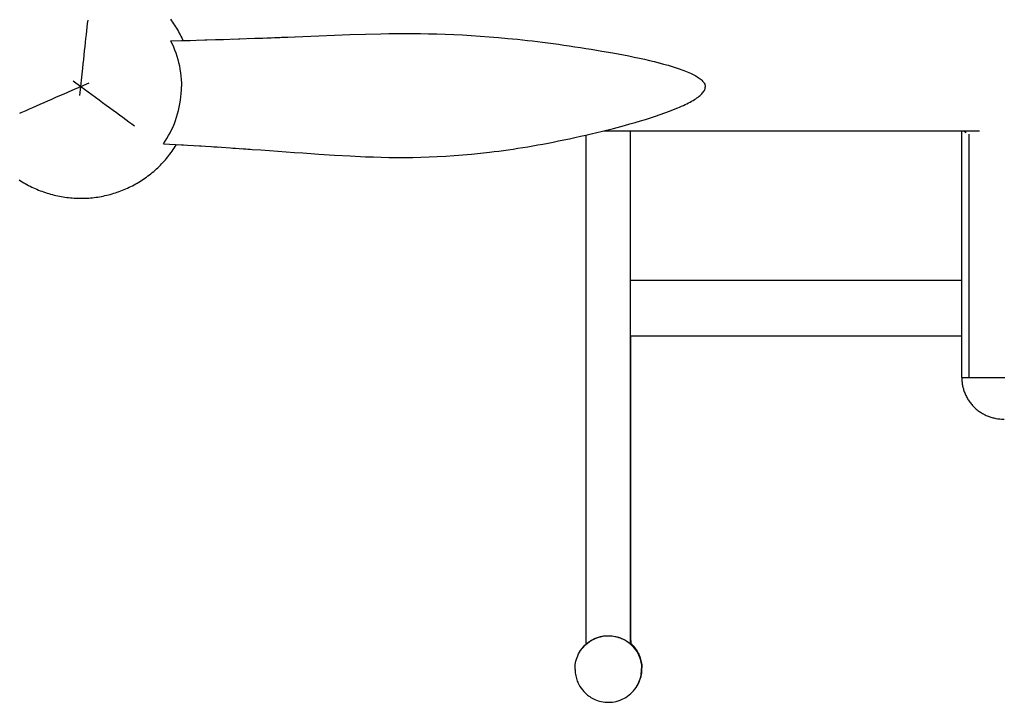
# Model space of a CAD drawing. Header units: millimetres. Extents: x -1529 to 1529, y -292 to 325.
# Tile 6 of 18: x -422 to -67, y -292 to -46. Entities that reach past the tile are written whole.
import ezdxf

# ---------------------------------------------------------------- set-up
doc = ezdxf.new("R2010")
doc.units = ezdxf.units.MM
doc.layers.add('VISIBLE', color=7, linetype='Continuous')

msp = doc.modelspace()

# ---------------------------------------------------------------- linework, layer by layer
at = {"layer": 'VISIBLE'}
for p, q in [((-367.94, -45.83), (-367.55, -46.36)), ((-398.05, -49.98), (-397.91, -48.66)), ((-397.91, -48.66), (-397.77, -47.39)), ((-397.77, -47.39), (-397.7, -46.77)), ((-397.7, -46.77), (-397.63, -46.17)), ((-367.55, -46.36), (-367.16, -46.9)), ((-367.16, -46.9), (-366.79, -47.45)), ((-366.79, -47.45), (-366.42, -48)), ((-366.42, -48), (-366.07, -48.55)), ((-366.07, -48.55), (-365.72, -49.11)), ((-365.72, -49.11), (-365.38, -49.68)), ((-365.38, -49.68), (-365.06, -50.25)), ((-398.52, -54.2), (-398.36, -52.75)), ((-398.36, -52.75), (-398.2, -51.34)), ((-398.2, -51.34), (-398.05, -49.98)), ((-365.06, -50.25), (-364.74, -50.83)), ((-364.74, -50.83), (-364.43, -51.42)), ((-364.43, -51.42), (-364.13, -52)), ((-364.13, -52), (-363.84, -52.6)), ((-363.84, -52.6), (-363.56, -53.2)), ((-363.56, -53.2), (-363.41, -53.53)), ((-355.53, -53.32), (-349.45, -53.13)), ((-355.53, -53.32), (-349.45, -53.13)), ((-351.63, -53.2), (-348.8, -53.11)), ((-349.45, -53.13), (-343.43, -52.93)), ((-349.45, -53.13), (-343.43, -52.93)), ((-349.45, -53.13), (-349.45, -53.13)), ((-349.45, -53.13), (-349.45, -53.13)), ((-345.69, -53), (-342.9, -52.91)), ((-343.43, -52.93), (-337.49, -52.72)), ((-343.43, -52.93), (-337.49, -52.72)), ((-343.43, -52.93), (-343.43, -52.93)), ((-343.43, -52.93), (-343.43, -52.93)), ((-339.82, -52.8), (-336.93, -52.69)), ((-337.49, -52.72), (-334.55, -52.61)), ((-337.49, -52.72), (-334.55, -52.61)), ((-337.49, -52.72), (-337.49, -52.72)), ((-337.49, -52.72), (-337.49, -52.72)), ((-335.92, -52.66), (-334.15, -52.59)), ((-334.55, -52.61), (-331.64, -52.49)), ((-334.55, -52.61), (-331.63, -52.49)), ((-334.55, -52.61), (-334.55, -52.61)), ((-334.55, -52.61), (-334.55, -52.61)), ((-333.14, -52.55), (-331.29, -52.48)), ((-331.64, -52.49), (-328.74, -52.38)), ((-331.64, -52.49), (-331.63, -52.49)), ((-331.63, -52.49), (-328.74, -52.38)), ((-331.63, -52.49), (-331.63, -52.49)), ((-330.43, -52.45), (-328.45, -52.37)), ((-328.74, -52.38), (-325.87, -52.26)), ((-328.74, -52.38), (-325.87, -52.27)), ((-328.74, -52.38), (-328.74, -52.38)), ((-328.74, -52.38), (-328.74, -52.38)), ((-327.89, -52.35), (-325.64, -52.26)), ((-325.87, -52.27), (-323.02, -52.15)), ((-325.87, -52.27), (-325.87, -52.26)), ((-325.64, -52.26), (-322.9, -52.14)), ((-323.02, -52.15), (-320.2, -52.03)), ((-322.9, -52.14), (-320.2, -52.03)), ((-320.2, -52.03), (-317.32, -51.91)), ((-320.2, -52.03), (-317.32, -51.91)), ((-317.32, -51.91), (-314.47, -51.79)), ((-317.32, -51.91), (-314.47, -51.79)), ((-314.47, -51.79), (-308.83, -51.56)), ((-314.47, -51.79), (-308.83, -51.56)), ((-308.83, -51.56), (-303.23, -51.35)), ((-308.83, -51.56), (-303.23, -51.35)), ((-303.23, -51.35), (-297.65, -51.18)), ((-303.23, -51.35), (-297.65, -51.18)), ((-297.65, -51.18), (-292.06, -51.05)), ((-297.65, -51.18), (-292.06, -51.05)), ((-292.06, -51.05), (-289.24, -51.01)), ((-292.06, -51.05), (-289.24, -51.01)), ((-289.24, -51.01), (-286.41, -50.98)), ((-289.24, -51.01), (-286.41, -50.98)), ((-286.41, -50.98), (-283.56, -50.97)), ((-286.41, -50.98), (-283.56, -50.97)), ((-283.56, -50.97), (-280.69, -50.98)), ((-283.56, -50.97), (-280.68, -50.98)), ((-280.69, -50.98), (-277.78, -51)), ((-280.68, -50.98), (-277.78, -51)), ((-277.78, -51), (-274.84, -51.06)), ((-277.78, -51), (-274.84, -51.05)), ((-274.84, -51.05), (-271.87, -51.13)), ((-274.84, -51.06), (-271.87, -51.13)), ((-271.87, -51.13), (-268.86, -51.23)), ((-271.87, -51.13), (-268.86, -51.23)), ((-268.86, -51.23), (-265.8, -51.35)), ((-268.86, -51.23), (-265.8, -51.35)), ((-265.8, -51.35), (-262.69, -51.5)), ((-265.8, -51.35), (-262.69, -51.5)), ((-262.69, -51.5), (-259.53, -51.69)), ((-262.69, -51.5), (-259.53, -51.68)), ((-259.53, -51.68), (-256.31, -51.9)), ((-259.53, -51.69), (-256.32, -51.9)), ((-256.32, -51.9), (-253.04, -52.14)), ((-256.31, -51.9), (-253.04, -52.14)), ((-253.04, -52.14), (-249.7, -52.42)), ((-253.04, -52.14), (-249.69, -52.42)), ((-249.7, -52.42), (-246.29, -52.73)), ((-249.69, -52.42), (-246.28, -52.73)), ((-246.29, -52.73), (-244.55, -52.9)), ((-246.28, -52.73), (-244.55, -52.9)), ((-244.55, -52.9), (-242.8, -53.08)), ((-244.55, -52.9), (-242.8, -53.08)), ((-242.8, -53.08), (-241.03, -53.27)), ((-242.8, -53.08), (-241.03, -53.27)), ((-398.85, -57.2), (-398.68, -55.68)), ((-398.68, -55.68), (-398.52, -54.2)), ((-367.86, -53.64), (-361.67, -53.49)), ((-367.86, -53.64), (-367.35, -54.69)), ((-367.86, -53.64), (-367.86, -53.64)), ((-367.35, -54.69), (-366.87, -55.77)), ((-366.87, -55.77), (-366.42, -56.87)), ((-363.94, -53.54), (-360.77, -53.46)), ((-362.28, -53.5), (-361.67, -53.49)), ((-362.26, -53.5), (-361.67, -53.49)), ((-362.24, -53.5), (-361.67, -53.49)), ((-361.7, -53.49), (-361.67, -53.49)), ((-361.67, -53.49), (-355.53, -53.32)), ((-361.67, -53.49), (-355.53, -53.32)), ((-361.67, -53.49), (-361.67, -53.49)), ((-361.67, -53.49), (-361.67, -53.49)), ((-361.67, -53.49), (-361.67, -53.49)), ((-361.67, -53.49), (-361.67, -53.49)), ((-357.63, -53.38), (-354.75, -53.29)), ((-355.53, -53.32), (-355.53, -53.32)), ((-355.53, -53.32), (-355.53, -53.32)), ((-241.03, -53.27), (-239.24, -53.47)), ((-241.03, -53.27), (-239.24, -53.47)), ((-239.24, -53.47), (-237.43, -53.68)), ((-239.24, -53.47), (-237.43, -53.68)), ((-237.43, -53.68), (-235.6, -53.9)), ((-237.43, -53.68), (-235.6, -53.9)), ((-235.6, -53.9), (-233.74, -54.13)), ((-235.6, -53.9), (-233.74, -54.13)), ((-233.74, -54.13), (-231.87, -54.37)), ((-233.74, -54.13), (-231.87, -54.37)), ((-231.87, -54.37), (-229.97, -54.62)), ((-231.87, -54.37), (-229.97, -54.62)), ((-229.97, -54.62), (-228.05, -54.88)), ((-229.97, -54.62), (-228.05, -54.88)), ((-228.05, -54.88), (-226.11, -55.15)), ((-228.05, -54.88), (-226.11, -55.15)), ((-226.11, -55.15), (-224.14, -55.43)), ((-226.11, -55.15), (-224.14, -55.43)), ((-224.14, -55.43), (-222.15, -55.73)), ((-224.14, -55.43), (-222.15, -55.73)), ((-222.15, -55.73), (-220.14, -56.03)), ((-222.15, -55.73), (-220.13, -56.03)), ((-220.14, -56.03), (-218.22, -56.33)), ((-220.13, -56.03), (-218.21, -56.33)), ((-218.22, -56.33), (-216.28, -56.64)), ((-218.21, -56.33), (-216.28, -56.64)), ((-216.28, -56.64), (-212.37, -57.29)), ((-216.28, -56.64), (-212.37, -57.29)), ((-399.37, -61.9), (-399.19, -60.31)), ((-399.19, -60.31), (-399.02, -58.74)), ((-399.02, -58.74), (-398.85, -57.2)), ((-366.42, -56.87), (-366, -57.99)), ((-366, -57.99), (-365.62, -59.13)), ((-365.62, -59.13), (-365.28, -60.3)), ((-365.28, -60.3), (-364.97, -61.48)), ((-212.37, -57.29), (-208.45, -57.98)), ((-212.37, -57.29), (-208.45, -57.98)), ((-208.45, -57.98), (-204.56, -58.71)), ((-208.45, -57.98), (-204.56, -58.71)), ((-204.56, -58.71), (-202.65, -59.09)), ((-204.56, -58.71), (-202.64, -59.09)), ((-202.65, -59.09), (-200.75, -59.47)), ((-202.64, -59.09), (-200.75, -59.47)), ((-200.75, -59.47), (-198.88, -59.87)), ((-200.75, -59.47), (-198.88, -59.87)), ((-198.88, -59.87), (-197.05, -60.27)), ((-198.88, -59.87), (-197.05, -60.27)), ((-197.05, -60.27), (-195.25, -60.69)), ((-197.05, -60.27), (-195.25, -60.69)), ((-399.9, -66.76), (-399.54, -63.51)), ((-399.54, -63.51), (-399.37, -61.9)), ((-364.97, -61.48), (-364.7, -62.67)), ((-364.7, -62.67), (-364.47, -63.89)), ((-364.47, -63.89), (-364.28, -65.11)), ((-195.25, -60.69), (-193.5, -61.11)), ((-195.25, -60.69), (-193.5, -61.11)), ((-193.5, -61.11), (-191.8, -61.54)), ((-193.5, -61.11), (-191.79, -61.54)), ((-191.8, -61.54), (-190.14, -61.98)), ((-191.79, -61.54), (-190.14, -61.98)), ((-190.14, -61.98), (-188.55, -62.43)), ((-190.14, -61.98), (-188.55, -62.43)), ((-188.55, -62.43), (-187.02, -62.88)), ((-188.55, -62.43), (-187.02, -62.88)), ((-187.02, -62.88), (-185.56, -63.35)), ((-187.02, -62.88), (-185.56, -63.35)), ((-185.56, -63.35), (-184.17, -63.82)), ((-185.56, -63.35), (-184.17, -63.82)), ((-184.17, -63.82), (-183.51, -64.06)), ((-184.17, -63.82), (-183.51, -64.06)), ((-400.26, -70.05), (-399.9, -66.76)), ((-364.28, -65.11), (-364.13, -66.34)), ((-364.13, -66.34), (-364.03, -67.58)), ((-183.51, -64.06), (-182.87, -64.3)), ((-183.51, -64.06), (-182.86, -64.3)), ((-182.87, -64.3), (-182.24, -64.54)), ((-182.86, -64.3), (-182.24, -64.54)), ((-182.24, -64.54), (-181.64, -64.79)), ((-182.24, -64.54), (-181.64, -64.78)), ((-181.64, -64.78), (-181.06, -65.03)), ((-181.64, -64.79), (-181.06, -65.03)), ((-181.06, -65.03), (-180.5, -65.28)), ((-181.06, -65.03), (-180.5, -65.28)), ((-180.5, -65.28), (-179.97, -65.53)), ((-180.5, -65.28), (-179.97, -65.53)), ((-179.97, -65.53), (-179.46, -65.78)), ((-179.97, -65.53), (-179.46, -65.78)), ((-179.46, -65.78), (-178.98, -66.04)), ((-179.46, -65.78), (-178.98, -66.03)), ((-178.98, -66.03), (-178.52, -66.29)), ((-178.98, -66.04), (-178.52, -66.29)), ((-178.52, -66.29), (-178.09, -66.55)), ((-178.52, -66.29), (-178.08, -66.55)), ((-178.09, -66.55), (-177.68, -66.81)), ((-178.08, -66.55), (-177.68, -66.81)), ((-177.68, -66.81), (-177.3, -67.07)), ((-177.68, -66.81), (-177.3, -67.07)), ((-177.3, -67.07), (-176.95, -67.33)), ((-177.3, -67.07), (-176.95, -67.33)), ((-176.95, -67.33), (-176.63, -67.59)), ((-176.95, -67.33), (-176.63, -67.59)), ((-403.29, -71.38), (-400.26, -70.05)), ((-402.93, -68.09), (-400.26, -70.05)), ((-400.62, -73.33), (-400.26, -70.05)), ((-400.26, -70.05), (-397.24, -68.72)), ((-400.26, -70.05), (-397.6, -72)), ((-364.03, -67.58), (-363.96, -68.83)), ((-363.97, -71.33), (-363.94, -70.08)), ((-363.96, -68.83), (-363.94, -70.08)), ((-176.63, -67.59), (-176.33, -67.86)), ((-176.63, -67.59), (-176.33, -67.86)), ((-176.33, -67.86), (-176.07, -68.13)), ((-176.33, -67.86), (-176.07, -68.13)), ((-176.07, -68.13), (-175.84, -68.4)), ((-176.07, -68.13), (-175.83, -68.4)), ((-175.84, -68.4), (-175.63, -68.67)), ((-175.83, -68.4), (-175.63, -68.67)), ((-175.63, -68.67), (-175.46, -68.94)), ((-175.63, -68.67), (-175.46, -68.94)), ((-175.46, -68.94), (-175.32, -69.21)), ((-175.46, -68.94), (-175.32, -69.21)), ((-175.32, -69.21), (-175.22, -69.49)), ((-175.32, -69.21), (-175.22, -69.49)), ((-175.32, -69.21), (-175.22, -69.49)), ((-175.31, -71.2), (-175.21, -70.91)), ((-175.31, -71.2), (-175.21, -70.91)), ((-175.22, -69.49), (-175.15, -69.76)), ((-175.22, -69.49), (-175.14, -69.76)), ((-175.22, -69.49), (-175.14, -69.76)), ((-175.21, -70.91), (-175.14, -70.62)), ((-175.21, -70.91), (-175.14, -70.62)), ((-175.15, -69.76), (-175.11, -70.04)), ((-175.14, -69.76), (-175.11, -70.04)), ((-175.14, -70.62), (-175.1, -70.33)), ((-175.14, -70.62), (-175.11, -70.33)), ((-175.11, -70.04), (-175.1, -70.33)), ((-175.11, -70.04), (-175.11, -70.33)), ((-175.11, -70.04), (-175.1, -70.33)), ((-410.67, -74.62), (-409.23, -73.99)), ((-409.23, -73.99), (-407.76, -73.34)), ((-407.76, -73.34), (-406.28, -72.69)), ((-406.28, -72.69), (-403.29, -71.38)), ((-397.6, -72), (-394.96, -73.94)), ((-394.96, -73.94), (-393.65, -74.89)), ((-364.29, -75.07), (-364.14, -73.83)), ((-364.14, -73.83), (-364.03, -72.58)), ((-364.03, -72.58), (-363.97, -71.33)), ((-179.03, -74.79), (-178.56, -74.49)), ((-179.03, -74.79), (-178.56, -74.49)), ((-178.56, -74.49), (-178.12, -74.18)), ((-178.56, -74.49), (-178.12, -74.18)), ((-178.12, -74.18), (-177.7, -73.88)), ((-178.12, -74.18), (-177.7, -73.88)), ((-177.7, -73.88), (-177.31, -73.58)), ((-177.7, -73.88), (-177.32, -73.58)), ((-177.32, -73.58), (-176.96, -73.28)), ((-177.31, -73.58), (-176.96, -73.28)), ((-176.96, -73.28), (-176.63, -72.98)), ((-176.96, -73.28), (-176.63, -72.98)), ((-176.63, -72.98), (-176.33, -72.68)), ((-176.63, -72.98), (-176.33, -72.68)), ((-176.33, -72.68), (-176.06, -72.39)), ((-176.33, -72.68), (-176.06, -72.39)), ((-176.06, -72.39), (-175.82, -72.09)), ((-176.06, -72.39), (-175.83, -72.09)), ((-175.83, -72.09), (-175.62, -71.79)), ((-175.82, -72.09), (-175.62, -71.79)), ((-175.62, -71.79), (-175.45, -71.5)), ((-175.62, -71.79), (-175.45, -71.5)), ((-175.45, -71.5), (-175.31, -71.2)), ((-175.45, -71.5), (-175.31, -71.2)), ((-418.74, -78.17), (-417.48, -77.62)), ((-417.48, -77.62), (-416.19, -77.05)), ((-416.19, -77.05), (-414.85, -76.46)), ((-414.85, -76.46), (-413.49, -75.86)), ((-413.49, -75.86), (-412.09, -75.25)), ((-412.09, -75.25), (-410.67, -74.62)), ((-393.65, -74.89), (-392.36, -75.84)), ((-392.36, -75.84), (-391.09, -76.77)), ((-391.09, -76.77), (-389.84, -77.69)), ((-389.84, -77.69), (-388.61, -78.59)), ((-365, -78.75), (-364.72, -77.53)), ((-364.72, -77.53), (-364.49, -76.31)), ((-364.49, -76.31), (-364.29, -75.07)), ((-186.52, -78.41), (-185.06, -77.81)), ((-185.06, -77.81), (-184.36, -77.51)), ((-185.06, -77.81), (-185.06, -77.81)), ((-184.36, -77.51), (-183.68, -77.21)), ((-184.36, -77.51), (-183.68, -77.21)), ((-183.68, -77.21), (-183.02, -76.91)), ((-183.68, -77.21), (-183.02, -76.91)), ((-183.02, -76.91), (-182.38, -76.6)), ((-183.02, -76.91), (-182.38, -76.6)), ((-182.38, -76.6), (-181.76, -76.3)), ((-182.38, -76.6), (-181.76, -76.3)), ((-181.76, -76.3), (-181.17, -76)), ((-181.76, -76.3), (-181.17, -76)), ((-181.17, -76), (-180.6, -75.7)), ((-181.17, -76), (-180.6, -75.7)), ((-180.6, -75.7), (-180.05, -75.39)), ((-180.6, -75.7), (-180.05, -75.39)), ((-180.05, -75.39), (-179.53, -75.09)), ((-180.05, -75.39), (-179.53, -75.09)), ((-179.53, -75.09), (-179.03, -74.79)), ((-179.53, -75.09), (-179.03, -74.79)), ((-422.24, -79.71), (-421.69, -79.47)), ((-421.69, -79.47), (-421.12, -79.22)), ((-421.12, -79.22), (-419.95, -78.7)), ((-419.95, -78.7), (-418.74, -78.17)), ((-388.61, -78.59), (-387.4, -79.48)), ((-387.4, -79.48), (-386.23, -80.34)), ((-386.23, -80.34), (-385.09, -81.18)), ((-385.09, -81.18), (-383.98, -81.99)), ((-366.07, -82.3), (-365.68, -81.13)), ((-365.68, -81.13), (-365.32, -79.95)), ((-365.32, -79.95), (-365, -78.75)), ((-196.64, -81.93), (-194.82, -81.36)), ((-194.82, -81.36), (-193.05, -80.78)), ((-193.05, -80.78), (-191.33, -80.19)), ((-191.33, -80.19), (-189.66, -79.6)), ((-189.66, -79.6), (-188.06, -79.01)), ((-188.06, -79.01), (-186.52, -78.41)), ((-383.98, -81.99), (-382.91, -82.77)), ((-382.91, -82.77), (-381.88, -83.53)), ((-381.88, -83.53), (-381.38, -83.89)), ((-381.38, -83.89), (-380.89, -84.25)), ((-367.48, -85.68), (-366.98, -84.57)), ((-366.98, -84.57), (-366.51, -83.45)), ((-366.51, -83.45), (-366.07, -82.3)), ((-208.23, -85.19), (-204.27, -84.14)), ((-204.27, -84.14), (-202.32, -83.6)), ((-202.32, -83.6), (-200.39, -83.05)), ((-200.39, -83.05), (-198.5, -82.49)), ((-198.5, -82.49), (-196.64, -81.93)), ((-369.18, -88.84), (-368.59, -87.81)), ((-368.59, -87.81), (-368.02, -86.75)), ((-368.02, -86.75), (-367.48, -85.68)), ((-224.11, -88.92), (-222.14, -88.5)), ((-222.14, -88.5), (-220.14, -88.05)), ((-220.14, -88.05), (-218.18, -87.61)), ((-218.18, -87.61), (-216.2, -87.15)), ((-218.05, -270.88), (-218.05, -87.58)), ((-216.2, -87.15), (-212.22, -86.2)), ((-212.22, -86.2), (-208.23, -85.19)), ((-211.51, -86.02), (-76.25, -86.02)), ((-202.05, -270.9), (-202.05, -86.02)), ((-82.65, -136.66), (-82.65, -86.02)), ((-81.94, -86.02), (-81.47, -86.46)), ((-81.47, -86.46), (-81.17, -86.74)), ((-80.01, -175.03), (-80.01, -87.3)), ((-370.46, -90.8), (-369.81, -89.83)), ((-370.46, -90.8), (-363.94, -91.13)), ((-370.46, -90.8), (-370.46, -90.8)), ((-370.46, -90.8), (-370.46, -90.8)), ((-369.81, -89.83), (-369.18, -88.84)), ((-366.56, -92.29), (-366.2, -91.74)), ((-366.2, -91.74), (-365.85, -91.18)), ((-365.85, -91.18), (-365.77, -91.04)), ((-365.5, -91.05), (-363.2, -91.17)), ((-363.94, -91.13), (-357.47, -91.5)), ((-358.93, -91.41), (-356.89, -91.53)), ((-357.47, -91.5), (-351.05, -91.89)), ((-352.28, -91.82), (-350.66, -91.92)), ((-351.05, -91.89), (-344.71, -92.31)), ((-345.4, -92.27), (-344.46, -92.33)), ((-242.67, -92.37), (-240.91, -92.09)), ((-240.91, -92.09), (-239.13, -91.79)), ((-239.13, -91.79), (-237.32, -91.48)), ((-237.32, -91.48), (-235.5, -91.16)), ((-235.5, -91.16), (-233.66, -90.83)), ((-233.66, -90.83), (-231.79, -90.48)), ((-231.79, -90.48), (-229.91, -90.11)), ((-229.91, -90.11), (-228, -89.73)), ((-228, -89.73), (-226.07, -89.33)), ((-226.07, -89.33), (-224.11, -88.92)), ((-369.32, -95.99), (-368.9, -95.48)), ((-368.9, -95.48), (-368.49, -94.97)), ((-368.49, -94.97), (-368.09, -94.44)), ((-368.09, -94.44), (-367.7, -93.91)), ((-367.7, -93.91), (-367.31, -93.38)), ((-367.31, -93.38), (-366.93, -92.84)), ((-366.93, -92.84), (-366.56, -92.29)), ((-344.71, -92.31), (-341.56, -92.53)), ((-342.26, -92.48), (-339.18, -92.7)), ((-341.56, -92.53), (-338.44, -92.75)), ((-338.44, -92.75), (-335.34, -92.97)), ((-335.34, -92.97), (-332.26, -93.19)), ((-332.26, -93.19), (-329.21, -93.41)), ((-329.21, -93.41), (-326.18, -93.63)), ((-326.18, -93.63), (-323.17, -93.85)), ((-323.17, -93.85), (-320.2, -94.06)), ((-320.2, -94.06), (-317.32, -94.26)), ((-317.32, -94.26), (-314.46, -94.46)), ((-314.46, -94.46), (-308.79, -94.82)), ((-308.79, -94.82), (-303.18, -95.14)), ((-303.18, -95.14), (-297.57, -95.4)), ((-297.57, -95.4), (-294.77, -95.5)), ((-294.77, -95.5), (-291.96, -95.57)), ((-291.96, -95.57), (-289.13, -95.63)), ((-289.13, -95.63), (-286.29, -95.66)), ((-286.29, -95.66), (-283.43, -95.66)), ((-283.43, -95.66), (-280.55, -95.63)), ((-280.55, -95.63), (-277.64, -95.57)), ((-277.64, -95.57), (-274.69, -95.48)), ((-274.69, -95.48), (-271.71, -95.36)), ((-271.71, -95.36), (-268.7, -95.2)), ((-268.7, -95.2), (-265.64, -95)), ((-265.64, -95), (-262.53, -94.76)), ((-262.53, -94.76), (-259.37, -94.47)), ((-259.37, -94.47), (-256.16, -94.15)), ((-256.16, -94.15), (-252.88, -93.78)), ((-252.88, -93.78), (-251.22, -93.57)), ((-251.22, -93.57), (-249.55, -93.36)), ((-249.55, -93.36), (-247.86, -93.13)), ((-247.86, -93.13), (-246.15, -92.89)), ((-246.15, -92.89), (-244.42, -92.63)), ((-244.42, -92.63), (-242.67, -92.37)), ((-372.97, -99.8), (-372.49, -99.35)), ((-372.49, -99.35), (-372.02, -98.9)), ((-372.02, -98.9), (-371.55, -98.43)), ((-371.55, -98.43), (-371.09, -97.96)), ((-371.09, -97.96), (-370.63, -97.48)), ((-370.63, -97.48), (-370.19, -96.99)), ((-370.19, -96.99), (-369.75, -96.49)), ((-369.75, -96.49), (-369.32, -95.99)), ((-377.09, -103.11), (-376.55, -102.72)), ((-376.55, -102.72), (-376.02, -102.33)), ((-376.02, -102.33), (-375.5, -101.93)), ((-375.5, -101.93), (-374.98, -101.52)), ((-374.98, -101.52), (-374.47, -101.11)), ((-374.47, -101.11), (-373.96, -100.68)), ((-373.96, -100.68), (-373.47, -100.25)), ((-373.47, -100.25), (-372.97, -99.8)), ((-422.48, -103.71), (-421.93, -104.07)), ((-421.93, -104.07), (-421.37, -104.42)), ((-421.37, -104.42), (-420.8, -104.76)), ((-420.8, -104.76), (-420.23, -105.09)), ((-420.23, -105.09), (-419.65, -105.42)), ((-419.65, -105.42), (-419.07, -105.73)), ((-419.07, -105.73), (-418.49, -106.03)), ((-418.49, -106.03), (-417.89, -106.33)), ((-417.89, -106.33), (-417.3, -106.61)), ((-383.39, -106.71), (-382.79, -106.43)), ((-382.79, -106.43), (-382.2, -106.14)), ((-382.2, -106.14), (-381.61, -105.84)), ((-381.61, -105.84), (-381.02, -105.53)), ((-381.02, -105.53), (-380.45, -105.22)), ((-380.45, -105.22), (-379.87, -104.89)), ((-379.87, -104.89), (-379.3, -104.55)), ((-379.3, -104.55), (-378.74, -104.2)), ((-378.74, -104.2), (-378.19, -103.85)), ((-378.19, -103.85), (-377.64, -103.48)), ((-377.64, -103.48), (-377.09, -103.11)), ((-417.3, -106.61), (-416.7, -106.89)), ((-416.7, -106.89), (-416.09, -107.15)), ((-416.09, -107.15), (-415.48, -107.41)), ((-415.48, -107.41), (-414.87, -107.65)), ((-414.87, -107.65), (-414.25, -107.88)), ((-414.25, -107.88), (-413.63, -108.11)), ((-413.63, -108.11), (-413.01, -108.32)), ((-413.01, -108.32), (-412.38, -108.53)), ((-412.38, -108.53), (-411.75, -108.72)), ((-411.75, -108.72), (-411.11, -108.9)), ((-411.11, -108.9), (-410.48, -109.08)), ((-410.48, -109.08), (-409.84, -109.24)), ((-409.84, -109.24), (-409.19, -109.39)), ((-409.19, -109.39), (-408.55, -109.53)), ((-408.55, -109.53), (-407.9, -109.66)), ((-407.9, -109.66), (-407.25, -109.78)), ((-407.25, -109.78), (-406.6, -109.89)), ((-406.6, -109.89), (-405.95, -109.99)), ((-405.95, -109.99), (-405.29, -110.08)), ((-395.41, -110.11), (-394.76, -110.03)), ((-394.76, -110.03), (-394.1, -109.93)), ((-394.1, -109.93), (-393.45, -109.82)), ((-393.45, -109.82), (-392.8, -109.71)), ((-392.8, -109.71), (-392.15, -109.58)), ((-392.15, -109.58), (-391.51, -109.44)), ((-391.51, -109.44), (-390.86, -109.3)), ((-390.86, -109.3), (-390.22, -109.14)), ((-390.22, -109.14), (-389.59, -108.97)), ((-389.59, -108.97), (-388.95, -108.79)), ((-388.95, -108.79), (-388.32, -108.6)), ((-388.32, -108.6), (-387.69, -108.4)), ((-387.69, -108.4), (-387.06, -108.19)), ((-387.06, -108.19), (-386.44, -107.97)), ((-386.44, -107.97), (-385.82, -107.74)), ((-385.82, -107.74), (-385.21, -107.5)), ((-385.21, -107.5), (-384.59, -107.25)), ((-384.59, -107.25), (-383.99, -106.99)), ((-383.99, -106.99), (-383.39, -106.71)), ((-405.29, -110.08), (-404.64, -110.16)), ((-404.64, -110.16), (-403.98, -110.22)), ((-403.98, -110.22), (-403.32, -110.28)), ((-403.32, -110.28), (-402.66, -110.32)), ((-402.66, -110.32), (-402, -110.36)), ((-402, -110.36), (-401.34, -110.38)), ((-401.34, -110.38), (-400.68, -110.4)), ((-400.68, -110.4), (-400.02, -110.4)), ((-400.02, -110.4), (-399.36, -110.39)), ((-399.36, -110.39), (-398.7, -110.37)), ((-398.7, -110.37), (-398.04, -110.34)), ((-398.04, -110.34), (-397.38, -110.3)), ((-397.38, -110.3), (-396.73, -110.25)), ((-396.73, -110.25), (-396.07, -110.18)), ((-396.07, -110.18), (-395.41, -110.11)), ((-82.65, -174.99), (-82.65, -136.66)), ((-202.05, -139.95), (-82.65, -139.95)), ((-202.05, -159.85), (-202.04, -159.85)), ((-202.04, -159.85), (-201.97, -159.9)), ((-201.97, -159.9), (-201.94, -159.93)), ((-201.94, -159.93), (-201.93, -159.94)), ((-201.93, -160.74), (-201.93, -159.94)), ((-201.93, -159.94), (-201.93, -159.94)), ((-201.93, -159.94), (-199.76, -159.94)), ((-201.93, -269.84), (-201.93, -160.74)), ((-199.76, -159.94), (-82.65, -159.94)), ((-82.65, -174.99), (-82.65, -175.32)), ((-82.65, -174.99), (-82.65, -174.99)), ((-82.65, -174.99), (-82.62, -174.99)), ((-82.65, -175.32), (-82.64, -175.66)), ((-82.64, -175.66), (-82.62, -176)), ((-82.62, -174.99), (-82.58, -175)), ((-82.62, -176), (-82.59, -176.34)), ((-82.59, -176.34), (-82.56, -176.68)), ((-82.58, -175), (-82.51, -175)), ((-82.56, -176.68), (-82.52, -177.02)), ((-82.52, -177.02), (-82.46, -177.37)), ((-82.51, -175), (-82.32, -175)), ((-82.46, -177.37), (-82.4, -177.72)), ((-82.32, -175), (-82.06, -175.01)), ((-82.06, -175.01), (-81.74, -175.01)), ((-81.74, -175.01), (-81.37, -175.02)), ((-81.37, -175.02), (-80.95, -175.02)), ((-80.95, -175.02), (-80.5, -175.03)), ((-80.5, -175.03), (-80.01, -175.03)), ((-80.01, -175.03), (-79.91, -175.03)), ((-79.91, -175.03), (-79.79, -175.03)), ((-79.79, -175.03), (-79.63, -175.03)), ((-79.63, -175.03), (-79.54, -175.03)), ((-79.54, -175.03), (-79.42, -175.04)), ((-79.42, -175.04), (-79.28, -175.04)), ((-79.28, -175.04), (-79.12, -175.04)), ((-79.12, -175.04), (-78.94, -175.04)), ((-78.94, -175.04), (-78.72, -175.04)), ((-78.72, -175.04), (-78.47, -175.04)), ((-78.47, -175.04), (-78.19, -175.04)), ((-78.19, -175.04), (-77.86, -175.04)), ((-77.86, -175.04), (-77.49, -175.04)), ((-77.49, -175.04), (-77.06, -175.04)), ((-77.06, -175.04), (-76.58, -175.04)), ((-76.58, -175.04), (-76.04, -175.04)), ((-76.04, -175.04), (-75.43, -175.04)), ((-75.43, -175.04), (-75.09, -175.04)), ((-75.09, -175.04), (-74.74, -175.04)), ((-74.74, -175.04), (-74.37, -175.04)), ((-74.37, -175.04), (-73.97, -175.04)), ((-73.97, -175.04), (-73.55, -175.04)), ((-73.55, -175.04), (-73.11, -175.04)), ((-73.11, -175.04), (-72.64, -175.04)), ((-72.64, -175.04), (-72.15, -175.04)), ((-72.15, -175.04), (-71.63, -175.04)), ((-71.63, -175.04), (-71.08, -175.04)), ((-71.08, -175.04), (-70.51, -175.04)), ((-70.51, -175.04), (-69.9, -175.04)), ((-69.9, -175.04), (-69.26, -175.04)), ((-69.26, -175.04), (-68.59, -175.04)), ((-68.59, -175.04), (-67.89, -175.05)), ((-67.89, -175.05), (-67.16, -175.05)), ((-82.4, -177.72), (-82.34, -178.07)), ((-82.34, -178.07), (-82.26, -178.42)), ((-82.26, -178.42), (-82.17, -178.77)), ((-82.17, -178.77), (-82.08, -179.12)), ((-82.08, -179.12), (-81.97, -179.47)), ((-81.97, -179.47), (-81.86, -179.82)), ((-81.86, -179.82), (-81.73, -180.16)), ((-81.73, -180.16), (-81.6, -180.51)), ((-81.6, -180.51), (-81.46, -180.86)), ((-81.46, -180.86), (-81.31, -181.2)), ((-81.31, -181.2), (-81.15, -181.54)), ((-81.15, -181.54), (-80.98, -181.88)), ((-80.98, -181.88), (-80.8, -182.21)), ((-80.8, -182.21), (-80.61, -182.55)), ((-80.61, -182.55), (-80.42, -182.87)), ((-80.42, -182.87), (-80.21, -183.2)), ((-80.21, -183.2), (-80, -183.52)), ((-80, -183.52), (-79.77, -183.83)), ((-79.77, -183.83), (-79.54, -184.14)), ((-79.54, -184.14), (-79.3, -184.44)), ((-79.3, -184.44), (-79.05, -184.74)), ((-79.05, -184.74), (-78.8, -185.03)), ((-78.8, -185.03), (-78.53, -185.32)), ((-78.53, -185.32), (-78.26, -185.6)), ((-78.26, -185.6), (-77.98, -185.87)), ((-77.98, -185.87), (-77.7, -186.13)), ((-77.7, -186.13), (-77.41, -186.39)), ((-77.41, -186.39), (-77.11, -186.63)), ((-77.11, -186.63), (-76.81, -186.87)), ((-76.81, -186.87), (-76.5, -187.11)), ((-76.5, -187.11), (-76.18, -187.33)), ((-76.18, -187.33), (-75.86, -187.54)), ((-75.86, -187.54), (-75.54, -187.75)), ((-75.54, -187.75), (-75.54, -187.75)), ((-75.54, -187.75), (-75.21, -187.95)), ((-75.21, -187.95), (-74.88, -188.14)), ((-74.88, -188.14), (-74.54, -188.32)), ((-74.54, -188.32), (-74.2, -188.48)), ((-74.2, -188.48), (-73.86, -188.64)), ((-73.86, -188.64), (-73.52, -188.8)), ((-73.52, -188.8), (-73.17, -188.94)), ((-73.17, -188.94), (-72.83, -189.07)), ((-72.83, -189.07), (-72.48, -189.19)), ((-72.48, -189.19), (-72.13, -189.31)), ((-72.13, -189.31), (-71.78, -189.41)), ((-71.78, -189.41), (-71.43, -189.51)), ((-71.43, -189.51), (-71.08, -189.59)), ((-71.08, -189.59), (-70.38, -189.74)), ((-70.38, -189.74), (-69.69, -189.85)), ((-69.69, -189.85), (-69, -189.93)), ((-69, -189.93), (-68.97, -189.93)), ((-68.97, -189.93), (-68.29, -189.98)), ((-68.29, -189.98), (-68.25, -189.98)), ((-68.25, -189.98), (-68.18, -189.98)), ((-68.18, -189.98), (-68.09, -189.99)), ((-68.09, -189.99), (-67.99, -189.99)), ((-67.99, -189.99), (-67.32, -190)), ((-216.34, -269.85), (-215.69, -269.48)), ((-216.33, -269.84), (-215.68, -269.47)), ((-216.19, -269.75), (-216.14, -269.72)), ((-216.14, -269.72), (-216.09, -269.69)), ((-216.09, -269.69), (-216.07, -269.68)), ((-216.07, -269.68), (-216.05, -269.67)), ((-216.05, -269.67), (-216.05, -269.67)), ((-216.05, -269.67), (-216.04, -269.67)), ((-216.04, -269.67), (-216.03, -269.66)), ((-216.03, -269.66), (-215.82, -269.54)), ((-215.82, -269.54), (-215.77, -269.51)), ((-215.77, -269.51), (-215.75, -269.51)), ((-215.75, -269.51), (-215.75, -269.5)), ((-215.75, -269.5), (-215.74, -269.5)), ((-215.74, -269.5), (-215.65, -269.45)), ((-215.74, -269.5), (-215.74, -269.5)), ((-215.74, -269.5), (-215.74, -269.5)), ((-215.74, -269.5), (-215.74, -269.5)), ((-215.69, -269.48), (-215.02, -269.15)), ((-215.68, -269.47), (-215.01, -269.14)), ((-215.68, -269.47), (-215.68, -269.47)), ((-215.65, -269.45), (-215.32, -269.28)), ((-215.32, -269.28), (-214.96, -269.11)), ((-215.02, -269.15), (-214.34, -268.87)), ((-215.01, -269.14), (-214.33, -268.85)), ((-215.01, -269.14), (-215.01, -269.14)), ((-215.01, -269.14), (-215.01, -269.14)), ((-214.98, -269.12), (-214.96, -269.11)), ((-214.96, -269.11), (-214.77, -269.03)), ((-214.96, -269.12), (-214.96, -269.11)), ((-214.77, -269.03), (-214.72, -269.01)), ((-214.72, -269.01), (-214.65, -268.98)), ((-214.65, -268.98), (-214.48, -268.91)), ((-214.65, -268.98), (-214.48, -268.91)), ((-214.65, -268.98), (-214.48, -268.91)), ((-214.57, -268.95), (-214.57, -268.95)), ((-214.55, -268.95), (-214.48, -268.91)), ((-214.49, -268.92), (-214.48, -268.91)), ((-214.48, -268.91), (-214.33, -268.86)), ((-214.48, -268.91), (-214.33, -268.86)), ((-214.34, -268.87), (-213.65, -268.63)), ((-214.33, -268.85), (-213.63, -268.61)), ((-214.33, -268.85), (-214.33, -268.85)), ((-214.33, -268.85), (-214.33, -268.85)), ((-214.32, -268.85), (-214.15, -268.79)), ((-214.32, -268.85), (-214.15, -268.79)), ((-214.21, -268.81), (-214.15, -268.79)), ((-214.15, -268.79), (-213.81, -268.67)), ((-214.15, -268.79), (-214.15, -268.79)), ((-213.93, -268.72), (-213.81, -268.67)), ((-213.81, -268.67), (-213.64, -268.62)), ((-213.81, -268.67), (-213.81, -268.67)), ((-213.65, -268.63), (-212.94, -268.43)), ((-213.63, -268.61), (-212.93, -268.42)), ((-213.63, -268.61), (-213.45, -268.56)), ((-213.63, -268.61), (-213.63, -268.61)), ((-213.63, -268.61), (-213.63, -268.61)), ((-213.55, -268.59), (-213.45, -268.56)), ((-213.45, -268.56), (-213.08, -268.45)), ((-213.45, -268.56), (-213.45, -268.56)), ((-213.08, -268.45), (-212.94, -268.42)), ((-212.94, -268.43), (-212.24, -268.28)), ((-212.93, -268.42), (-212.23, -268.26)), ((-212.93, -268.42), (-212.49, -268.31)), ((-212.93, -268.42), (-212.93, -268.42)), ((-212.91, -268.41), (-212.71, -268.36)), ((-212.78, -268.38), (-212.71, -268.36)), ((-212.71, -268.36), (-212.49, -268.31)), ((-212.71, -268.36), (-212.71, -268.36)), ((-212.49, -268.31), (-212.24, -268.27)), ((-212.49, -268.31), (-212.49, -268.31)), ((-212.24, -268.28), (-211.54, -268.17)), ((-212.23, -268.26), (-211.53, -268.16)), ((-212.23, -268.26), (-211.67, -268.17)), ((-212.23, -268.26), (-212.23, -268.26)), ((-212.21, -268.26), (-212.08, -268.24)), ((-212.08, -268.24), (-211.67, -268.17)), ((-211.67, -268.17), (-211.45, -268.15)), ((-211.67, -268.17), (-211.67, -268.17)), ((-211.56, -268.16), (-211.56, -268.16)), ((-211.54, -268.17), (-210.84, -268.11)), ((-211.53, -268.16), (-211.45, -268.15)), ((-211.45, -268.15), (-211.11, -268.11)), ((-211.45, -268.15), (-211.45, -268.15)), ((-211.11, -268.11), (-210.83, -268.09)), ((-211.11, -268.11), (-211.11, -268.11)), ((-211.11, -268.11), (-211.11, -268.11)), ((-211.11, -268.11), (-211.11, -268.11)), ((-210.84, -268.11), (-210.15, -268.08)), ((-210.83, -268.09), (-210.43, -268.07)), ((-210.43, -268.07), (-210.43, -268.07)), ((-210.43, -268.07), (-210.43, -268.07)), ((-210.43, -268.07), (-210.43, -268.07)), ((-210.43, -268.07), (-210.14, -268.07)), ((-210.43, -268.07), (-210.43, -268.07)), ((-210.43, -268.07), (-210.43, -268.07)), ((-210.15, -268.08), (-209.47, -268.09)), ((-210.14, -268.07), (-209.74, -268.07)), ((-209.74, -268.07), (-209.57, -268.07)), ((-209.74, -268.07), (-209.74, -268.07)), ((-209.74, -268.07), (-209.74, -268.07)), ((-209.57, -268.07), (-209.48, -268.08)), ((-209.48, -268.08), (-209.33, -268.09)), ((-209.47, -268.09), (-208.81, -268.15)), ((-209.33, -268.09), (-208.74, -268.14)), ((-208.81, -268.15), (-208.17, -268.23)), ((-208.74, -268.14), (-208.17, -268.21)), ((-208.17, -268.21), (-208.17, -268.21)), ((-208.17, -268.21), (-207.53, -268.33)), ((-208.17, -268.21), (-207.62, -268.31)), ((-208.17, -268.23), (-207.54, -268.35)), ((-207.62, -268.31), (-207.62, -268.31)), ((-207.62, -268.31), (-207.55, -268.33)), ((-207.62, -268.31), (-207.53, -268.33)), ((-207.54, -268.35), (-206.94, -268.49)), ((-207.53, -268.33), (-206.92, -268.48)), ((-207.53, -268.33), (-207.08, -268.44)), ((-207.08, -268.44), (-207.08, -268.44)), ((-207.08, -268.44), (-206.98, -268.47)), ((-207.08, -268.44), (-206.94, -268.47)), ((-206.94, -268.49), (-206.35, -268.67)), ((-206.92, -268.48), (-206.34, -268.65)), ((-206.92, -268.48), (-206.92, -268.48)), ((-206.92, -268.48), (-206.92, -268.48)), ((-206.88, -268.49), (-206.56, -268.58)), ((-206.56, -268.58), (-206.56, -268.58)), ((-206.56, -268.58), (-206.44, -268.62)), ((-206.56, -268.58), (-206.3, -268.66)), ((-206.35, -268.67), (-205.79, -268.87)), ((-206.34, -268.65), (-205.78, -268.85)), ((-206.34, -268.65), (-206.34, -268.65)), ((-206.34, -268.65), (-206.34, -268.65)), ((-206.3, -268.66), (-206.29, -268.67)), ((-206.29, -268.67), (-206.28, -268.67)), ((-206.28, -268.67), (-206.27, -268.68)), ((-206.28, -268.67), (-206.28, -268.67)), ((-206.27, -268.68), (-206.24, -268.68)), ((-206.24, -268.68), (-206.2, -268.7)), ((-206.2, -268.7), (-206.2, -268.7)), ((-206.2, -268.7), (-206.06, -268.75)), ((-206.2, -268.7), (-206.02, -268.76)), ((-206.02, -268.76), (-205.67, -268.89)), ((-205.79, -268.87), (-205.26, -269.08)), ((-205.78, -268.85), (-205.25, -269.07)), ((-205.78, -268.85), (-205.78, -268.85)), ((-205.78, -268.85), (-205.78, -268.85)), ((-205.67, -268.89), (-205.67, -268.89)), ((-205.67, -268.89), (-205.54, -268.95)), ((-205.67, -268.89), (-205.33, -269.03)), ((-205.33, -269.03), (-205.33, -269.03)), ((-205.33, -269.03), (-205.28, -269.06)), ((-205.33, -269.03), (-205.01, -269.17)), ((-205.26, -269.08), (-204.75, -269.32)), ((-205.25, -269.07), (-204.74, -269.31)), ((-205.25, -269.07), (-205.25, -269.07)), ((-205.25, -269.07), (-205.25, -269.07)), ((-205.01, -269.17), (-205.01, -269.17)), ((-205.01, -269.17), (-204.92, -269.22)), ((-205.01, -269.17), (-204.7, -269.32)), ((-204.75, -269.32), (-204.27, -269.57)), ((-204.74, -269.31), (-204.74, -269.31)), ((-204.74, -269.31), (-204.25, -269.56)), ((-204.74, -269.31), (-204.74, -269.31)), ((-204.7, -269.32), (-204.69, -269.32)), ((-204.7, -269.32), (-204.64, -269.36)), ((-204.7, -269.32), (-204.4, -269.48)), ((-204.4, -269.48), (-204.38, -269.48)), ((-204.38, -269.48), (-204.37, -269.49)), ((-204.37, -269.49), (-204.37, -269.49)), ((-204.37, -269.49), (-204.32, -269.52)), ((-204.37, -269.49), (-204.36, -269.5)), ((-204.36, -269.5), (-204.29, -269.54)), ((-204.29, -269.54), (-204.16, -269.61)), ((-204.27, -269.57), (-203.81, -269.84)), ((-204.25, -269.56), (-203.79, -269.83)), ((-204.25, -269.56), (-204.25, -269.56)), ((-204.25, -269.56), (-204.25, -269.56)), ((-204.16, -269.61), (-203.9, -269.76)), ((-220.06, -273.44), (-219.64, -272.84)), ((-219.64, -272.84), (-219.17, -272.27)), ((-219.64, -272.84), (-219.63, -272.83)), ((-219.63, -272.83), (-219.49, -272.66)), ((-219.49, -272.66), (-219.03, -272.08)), ((-219.49, -272.66), (-219.49, -272.66)), ((-219.17, -272.27), (-218.67, -271.72)), ((-219.03, -272.09), (-218.53, -271.54)), ((-219.03, -272.08), (-218.53, -271.54)), ((-218.67, -271.72), (-218.14, -271.2)), ((-218.53, -271.54), (-218.05, -271.07)), ((-218.53, -271.54), (-218.05, -271.08)), ((-218.53, -271.54), (-218.52, -271.53)), ((-218.53, -271.54), (-218.52, -271.53)), ((-218.14, -271.2), (-217.57, -270.72)), ((-218.12, -271.19), (-217.55, -270.7)), ((-218.12, -271.18), (-218.05, -271.12)), ((-218.12, -271.19), (-218.12, -271.19)), ((-218.05, -270.88), (-218.05, -271.12)), ((-218.05, -271.11), (-218.01, -271.08)), ((-218.05, -271.12), (-218.05, -271.11)), ((-218.05, -271.12), (-218.05, -271.12)), ((-218.05, -271.12), (-218.05, -271.12)), ((-218.01, -271.08), (-217.95, -271.03)), ((-217.95, -271.03), (-217.86, -270.95)), ((-217.86, -270.95), (-217.73, -270.84)), ((-217.73, -270.84), (-217.6, -270.73)), ((-217.6, -270.73), (-217.56, -270.7)), ((-217.57, -270.72), (-216.97, -270.27)), ((-217.56, -270.7), (-216.96, -270.25)), ((-217.55, -270.7), (-217.45, -270.61)), ((-217.45, -270.61), (-217.28, -270.48)), ((-217.45, -270.62), (-217.45, -270.61)), ((-217.45, -270.62), (-217.45, -270.61)), ((-217.28, -270.48), (-217.26, -270.47)), ((-217.26, -270.47), (-217.25, -270.46)), ((-217.26, -270.47), (-217.24, -270.46)), ((-217.26, -270.47), (-217.24, -270.46)), ((-217.25, -270.46), (-217.25, -270.46)), ((-217.25, -270.46), (-217.25, -270.46)), ((-217.25, -270.46), (-217.25, -270.46)), ((-217.25, -270.46), (-217.25, -270.46)), ((-217.25, -270.46), (-217.25, -270.46)), ((-217.25, -270.46), (-217.25, -270.46)), ((-217.25, -270.46), (-217.25, -270.46)), ((-217.25, -270.46), (-217.24, -270.46)), ((-217.25, -270.46), (-217.24, -270.46)), ((-217.25, -270.46), (-217.25, -270.46)), ((-217.25, -270.46), (-217.24, -270.46)), ((-217.25, -270.46), (-217.25, -270.46)), ((-217.24, -270.46), (-217.22, -270.44)), ((-217.24, -270.46), (-217.22, -270.44)), ((-217.24, -270.46), (-217.22, -270.44)), ((-217.24, -270.46), (-217.24, -270.46)), ((-217.24, -270.46), (-217.24, -270.46)), ((-217.24, -270.46), (-217.24, -270.46)), ((-217.24, -270.46), (-217.24, -270.46)), ((-217.24, -270.46), (-217.24, -270.46)), ((-217.24, -270.46), (-217.24, -270.46)), ((-217.24, -270.46), (-217.24, -270.46)), ((-217.24, -270.46), (-217.24, -270.46)), ((-217.24, -270.46), (-217.24, -270.46)), ((-217.24, -270.46), (-217.24, -270.46)), ((-217.24, -270.46), (-217.24, -270.46)), ((-217.24, -270.46), (-217.24, -270.46)), ((-217.24, -270.46), (-217.24, -270.46)), ((-217.24, -270.46), (-217.24, -270.46)), ((-217.24, -270.46), (-217.24, -270.46)), ((-217.22, -270.44), (-217.16, -270.4)), ((-217.16, -270.4), (-217.06, -270.33)), ((-217.06, -270.33), (-217, -270.28)), ((-217, -270.28), (-216.98, -270.26)), ((-216.98, -270.26), (-216.97, -270.26)), ((-216.97, -270.27), (-216.34, -269.85)), ((-216.97, -270.26), (-216.96, -270.25)), ((-216.97, -270.26), (-216.97, -270.26)), ((-216.97, -270.26), (-216.97, -270.26)), ((-216.97, -270.26), (-216.97, -270.26)), ((-216.97, -270.26), (-216.97, -270.26)), ((-216.97, -270.26), (-216.97, -270.26)), ((-216.97, -270.26), (-216.97, -270.26)), ((-216.97, -270.26), (-216.97, -270.26)), ((-216.97, -270.26), (-216.97, -270.26)), ((-216.97, -270.26), (-216.97, -270.26)), ((-216.97, -270.26), (-216.97, -270.26)), ((-216.97, -270.26), (-216.97, -270.26)), ((-216.96, -270.25), (-216.33, -269.84)), ((-216.96, -270.25), (-216.95, -270.24)), ((-216.95, -270.24), (-216.83, -270.16)), ((-216.83, -270.16), (-216.59, -270)), ((-216.59, -270), (-216.32, -269.83)), ((-216.32, -269.83), (-216.19, -269.75)), ((-216.25, -269.79), (-216.25, -269.79)), ((-203.9, -269.76), (-203.44, -270.05)), ((-203.81, -269.84), (-203.37, -270.12)), ((-203.79, -269.83), (-203.36, -270.1)), ((-203.79, -269.83), (-203.79, -269.83)), ((-203.79, -269.83), (-203.79, -269.83)), ((-203.44, -270.05), (-203.03, -270.33)), ((-203.37, -270.12), (-202.96, -270.41)), ((-203.36, -270.1), (-202.95, -270.39)), ((-203.36, -270.1), (-203.36, -270.1)), ((-203.36, -270.1), (-203.36, -270.1)), ((-203.03, -270.33), (-202.8, -270.5)), ((-202.96, -270.41), (-202.57, -270.7)), ((-202.95, -270.39), (-202.56, -270.69)), ((-202.95, -270.39), (-202.95, -270.39)), ((-202.95, -270.39), (-202.95, -270.39)), ((-202.8, -270.5), (-202.74, -270.54)), ((-202.8, -270.5), (-202.74, -270.54)), ((-202.8, -270.5), (-202.74, -270.54)), ((-202.74, -270.54), (-202.71, -270.56)), ((-202.74, -270.54), (-202.71, -270.56)), ((-202.74, -270.54), (-202.71, -270.56)), ((-202.71, -270.56), (-202.7, -270.57)), ((-202.7, -270.57), (-202.7, -270.58)), ((-202.7, -270.58), (-202.69, -270.58)), ((-202.69, -270.58), (-202.68, -270.59)), ((-202.68, -270.59), (-202.68, -270.59)), ((-202.68, -270.59), (-202.68, -270.59)), ((-202.68, -270.59), (-202.56, -270.69)), ((-202.57, -270.7), (-202.21, -271.01)), ((-202.56, -270.69), (-202.47, -270.75)), ((-202.56, -270.69), (-202.56, -270.69)), ((-202.48, -270.75), (-202.47, -270.75)), ((-202.48, -270.75), (-202.47, -270.75)), ((-202.47, -270.75), (-202.47, -270.75)), ((-202.47, -270.75), (-202.2, -270.99)), ((-202.47, -270.75), (-202.31, -270.89)), ((-202.31, -270.89), (-202.24, -270.95)), ((-202.24, -270.95), (-202.21, -270.98)), ((-202.21, -270.98), (-202.2, -270.98)), ((-202.21, -271.01), (-201.87, -271.31)), ((-202.2, -270.98), (-202.2, -270.99)), ((-202.2, -270.99), (-201.85, -271.3)), ((-202.2, -270.99), (-202.19, -270.99)), ((-202.19, -270.99), (-202.12, -271.05)), ((-202.12, -271.05), (-202.08, -271.09)), ((-202.08, -271.09), (-202.06, -271.1)), ((-202.06, -271.1), (-202.06, -271.11)), ((-202.06, -271.11), (-202.06, -271.11)), ((-202.06, -271.11), (-202.05, -271.12)), ((-202.05, -270.85), (-202.01, -270.88)), ((-202.05, -270.86), (-201.74, -271.14)), ((-202.05, -270.9), (-202.05, -271.12)), ((-202.05, -271.12), (-201.85, -271.3)), ((-202.05, -271.12), (-202.05, -271.12)), ((-202.05, -271.12), (-201.85, -271.29)), ((-202.05, -271.12), (-202.05, -271.12)), ((-202.01, -270.88), (-201.95, -270.94)), ((-201.95, -270.94), (-201.93, -270.95)), ((-201.93, -269.84), (-201.93, -270.96)), ((-201.93, -270.95), (-201.73, -271.13)), ((-201.93, -270.95), (-201.93, -270.96)), ((-201.93, -270.96), (-201.88, -271.01)), ((-201.93, -270.96), (-201.93, -270.96)), ((-201.87, -271.31), (-201.55, -271.62)), ((-201.86, -271.29), (-201.85, -271.3)), ((-201.85, -271.3), (-201.85, -271.3)), ((-201.8, -271.08), (-201.73, -271.13)), ((-201.74, -271.12), (-201.73, -271.13)), ((-201.74, -271.14), (-201.42, -271.45)), ((-201.74, -271.14), (-201.74, -271.14)), ((-201.74, -271.14), (-201.74, -271.14)), ((-201.73, -271.13), (-201.41, -271.44)), ((-201.55, -271.62), (-201.25, -271.94)), ((-201.48, -271.38), (-201.41, -271.44)), ((-201.42, -271.43), (-201.41, -271.44)), ((-201.42, -271.45), (-201.12, -271.76)), ((-201.42, -271.45), (-201.42, -271.45)), ((-201.42, -271.45), (-201.42, -271.45)), ((-201.41, -271.44), (-201.11, -271.75)), ((-201.25, -271.94), (-200.71, -272.56)), ((-201.18, -271.69), (-201.11, -271.75)), ((-201.12, -271.75), (-201.11, -271.75)), ((-201.12, -271.76), (-200.58, -272.38)), ((-201.12, -271.76), (-201.12, -271.76)), ((-201.12, -271.76), (-201.12, -271.76)), ((-201.11, -271.75), (-200.57, -272.37)), ((-200.71, -272.56), (-200.25, -273.18)), ((-200.64, -272.31), (-200.57, -272.37)), ((-200.58, -272.37), (-200.57, -272.37)), ((-200.58, -272.38), (-200.11, -272.99)), ((-200.58, -272.38), (-200.58, -272.38)), ((-200.58, -272.38), (-200.58, -272.38)), ((-200.57, -272.37), (-200.11, -272.99)), ((-200.25, -273.18), (-199.82, -273.82)), ((-200.11, -272.99), (-199.69, -273.64)), ((-221.72, -277.23), (-221.55, -276.59)), ((-221.55, -276.59), (-221.33, -275.95)), ((-221.33, -275.95), (-221.07, -275.31)), ((-221.07, -275.31), (-220.78, -274.67)), ((-221.07, -275.31), (-220.78, -274.67)), ((-220.78, -274.67), (-220.44, -274.05)), ((-220.78, -274.67), (-220.44, -274.05)), ((-220.44, -274.05), (-220.06, -273.44)), ((-220.44, -274.05), (-220.06, -273.44)), ((-199.82, -273.82), (-199.42, -274.54)), ((-199.69, -273.64), (-199.28, -274.35)), ((-199.42, -274.54), (-199.22, -274.93)), ((-199.28, -274.35), (-199.09, -274.74)), ((-199.22, -274.93), (-199.04, -275.33)), ((-199.09, -274.74), (-198.9, -275.15)), ((-199.04, -275.33), (-198.87, -275.76)), ((-198.9, -275.15), (-198.73, -275.57)), ((-198.87, -275.76), (-198.7, -276.2)), ((-198.73, -275.57), (-198.57, -276.01)), ((-198.7, -276.2), (-198.56, -276.67)), ((-198.57, -276.01), (-198.42, -276.48)), ((-198.56, -276.67), (-198.42, -277.15)), ((-198.42, -276.48), (-198.29, -276.96)), ((-222.06, -279.72), (-222.03, -279.11)), ((-222.06, -280.31), (-222.06, -279.72)), ((-222.06, -280.31), (-222.04, -280.89)), ((-222.03, -279.11), (-221.96, -278.49)), ((-221.96, -278.49), (-221.86, -277.87)), ((-221.86, -277.87), (-221.72, -277.23)), ((-198.42, -277.15), (-198.31, -277.65)), ((-198.31, -277.65), (-198.21, -278.18)), ((-198.29, -276.96), (-198.17, -277.47)), ((-198.21, -278.18), (-198.14, -278.72)), ((-198.17, -277.47), (-198.08, -277.99)), ((-198.14, -278.72), (-198.09, -279.28)), ((-198.09, -279.28), (-198.06, -279.86)), ((-198.08, -277.99), (-198, -278.53)), ((-198.06, -280.45), (-198.06, -279.86)), ((-198, -278.53), (-197.95, -279.09)), ((-197.96, -280.86), (-197.93, -280.26)), ((-197.95, -279.09), (-197.93, -279.67)), ((-197.93, -280.26), (-197.93, -279.67)), ((-222.04, -280.89), (-221.99, -281.45)), ((-221.99, -281.45), (-221.91, -281.99)), ((-221.91, -281.99), (-221.82, -282.51)), ((-221.82, -282.51), (-221.7, -283.02)), ((-221.7, -283.02), (-221.57, -283.5)), ((-221.57, -283.5), (-221.42, -283.97)), ((-198.8, -284.22), (-198.58, -283.58)), ((-198.66, -284.03), (-198.44, -283.39)), ((-198.58, -283.58), (-198.4, -282.94)), ((-198.44, -283.39), (-198.27, -282.75)), ((-198.4, -282.94), (-198.27, -282.3)), ((-198.27, -282.3), (-198.17, -281.67)), ((-198.27, -282.75), (-198.13, -282.11)), ((-198.17, -281.67), (-198.1, -281.06)), ((-198.13, -282.11), (-198.03, -281.48)), ((-198.1, -281.06), (-198.06, -280.45)), ((-198.03, -281.48), (-197.96, -280.86)), ((-221.42, -283.97), (-221.26, -284.41)), ((-221.26, -284.41), (-221.09, -284.84)), ((-221.09, -284.84), (-220.9, -285.24)), ((-220.9, -285.24), (-220.71, -285.63)), ((-220.71, -285.63), (-220.31, -286.34)), ((-220.31, -286.34), (-219.88, -286.99)), ((-219.88, -286.99), (-219.41, -287.61)), ((-200.95, -287.9), (-200.49, -287.33)), ((-200.49, -287.33), (-200.07, -286.73)), ((-200.07, -286.73), (-199.69, -286.12)), ((-200.07, -286.73), (-200.06, -286.72)), ((-200.06, -286.72), (-199.94, -286.55)), ((-199.94, -286.55), (-199.93, -286.54)), ((-199.93, -286.54), (-199.55, -285.93)), ((-199.69, -286.12), (-199.35, -285.5)), ((-199.55, -285.93), (-199.21, -285.3)), ((-199.35, -285.5), (-199.05, -284.86)), ((-199.21, -285.3), (-198.92, -284.67)), ((-199.05, -284.86), (-198.8, -284.22)), ((-198.92, -284.67), (-198.66, -284.03)), ((-219.41, -287.61), (-218.88, -288.23)), ((-218.88, -288.23), (-218.58, -288.54)), ((-218.58, -288.54), (-218.26, -288.85)), ((-218.26, -288.85), (-217.92, -289.16)), ((-217.92, -289.16), (-217.55, -289.46)), ((-217.55, -289.46), (-217.17, -289.76)), ((-217.17, -289.76), (-216.76, -290.05)), ((-216.76, -290.05), (-216.32, -290.33)), ((-216.32, -290.33), (-215.86, -290.59)), ((-215.86, -290.59), (-215.38, -290.85)), ((-215.38, -290.85), (-214.87, -291.08)), ((-205.79, -291.3), (-205.1, -291.01)), ((-205.79, -291.3), (-205.1, -291.01)), ((-205.1, -291.01), (-204.43, -290.68)), ((-204.43, -290.68), (-203.78, -290.31)), ((-203.78, -290.31), (-203.16, -289.9)), ((-203.16, -289.9), (-202.56, -289.45)), ((-202.56, -289.45), (-201.99, -288.96)), ((-201.99, -288.96), (-201.45, -288.45)), ((-201.45, -288.45), (-200.95, -287.9)), ((-214.87, -291.08), (-214.33, -291.3)), ((-214.33, -291.3), (-213.77, -291.5)), ((-213.77, -291.5), (-213.19, -291.67)), ((-213.19, -291.67), (-212.59, -291.82)), ((-212.59, -291.82), (-211.96, -291.94)), ((-211.96, -291.94), (-211.31, -292.02)), ((-211.31, -292.02), (-210.65, -292.07)), ((-210.65, -292.07), (-209.98, -292.09)), ((-209.98, -292.09), (-209.29, -292.06)), ((-209.29, -292.06), (-208.59, -292)), ((-208.59, -292), (-207.89, -291.89)), ((-207.89, -291.89), (-207.18, -291.74)), ((-207.89, -291.89), (-207.18, -291.74)), ((-207.18, -291.74), (-206.48, -291.54)), ((-207.18, -291.74), (-206.48, -291.54)), ((-206.48, -291.54), (-205.79, -291.3)), ((-206.48, -291.54), (-205.79, -291.3))]:
    msp.add_line(p, q, dxfattribs=at)

doc.saveas('drawing.dxf')
